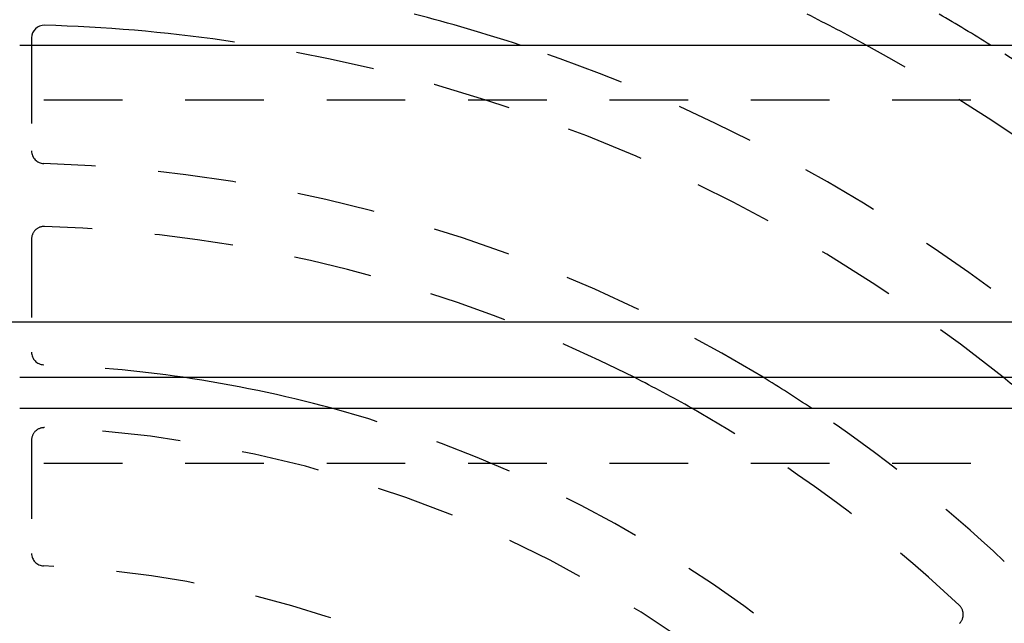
# Model space of a CAD drawing. Extents: x 3.3 to 34.5, y 1 to 22.4.
# Tile 24 of 34: x 9.9 to 11.4, y 8.9 to 9.8. Entities that reach past the tile are written whole.
import ezdxf

# ---------------------------------------------------------------- set-up
doc = ezdxf.new("R2010")
doc.units = 0
doc.linetypes.add('HIDDEN', pattern=[0.1875, 0.125, -0.0625])
doc.layers.add('ACSRY', color=30, linetype='CONTINUOUS')

msp = doc.modelspace()

# ---------------------------------------------------------------- linework, layer by layer
at = {"layer": 'ACSRY', "color": 30, "linetype": 'CONTINUOUS'}
for p, q in [((9.8914, 9.7968), (9.8914, 9.7852)), ((9.8725, 9.7852), (12.511, 9.7852)), ((15.279, 9.3442), (4.404, 9.3442)), ((9.8725, 9.2566), (12.511, 9.2566)), ((9.8725, 9.2072), (12.511, 9.2072))]:
    msp.add_line(p, q, dxfattribs=at)
at = {"layer": 'ACSRY', "color": 30, "linetype": 'HIDDEN'}
for p, q in [((9.8914, 9.7852), (9.8914, 9.6167)), ((12.511, 9.6976), (9.8725, 9.6976)), ((9.8914, 9.4766), (9.8914, 9.2965)), ((9.8914, 9.1564), (9.8914, 8.9763)), ((12.511, 9.1196), (9.8725, 9.1196))]:
    msp.add_line(p, q, dxfattribs=at)
at = {"layer": 'ACSRY', "color": 30, "linetype": 'CONTINUOUS'}
for centre, radius, start, end in [((9.8414, 7.2677), 2.65, 71.8051, 75.6064), ((9.8414, 7.2677), 2.87, 61.3038, 63.4266), ((9.8414, 7.2677), 2.97, 57.9562, 59.797), ((9.9114, 9.7968), 0.02, 88.4145, 180), ((9.8414, 7.2677), 2.55, 81.9754, 88.4145), ((9.8414, 7.2677), 2.01, 74.7801, 81.6747), ((9.8414, 7.2677), 2.23, 60.4274, 63.1063), ((9.8414, 7.2677), 2.33, 56.3464, 58.6021), ((9.8414, 7.2677), 2.55, 49.5161, 51.2541)]:
    msp.add_arc(centre, radius, start, end, dxfattribs=at)
at = {"layer": 'ACSRY', "color": 30, "linetype": 'HIDDEN'}
for centre, radius, start, end in [((9.8414, 7.2677), 2.55, 51.2541, 81.9754), ((9.8414, 7.2677), 2.65, 48.6335, 71.8051), ((9.8414, 7.2677), 2.87, 46.4074, 61.3038), ((9.8414, 7.2677), 2.97, 46.3415, 57.9562), ((9.9114, 9.6167), 0.02, 180, 268.2931), ((9.8414, 7.2677), 2.33, 58.6021, 88.2931), ((9.9114, 9.4766), 0.02, 88.1849, 180), ((9.8414, 7.2677), 2.23, 63.1063, 88.1849), ((9.9114, 9.2965), 0.02, 180, 268.0239), ((9.8414, 7.2677), 2.01, 81.6747, 88.0239), ((9.8414, 7.2677), 2.01, 46.9761, 74.7801), ((9.8414, 7.2677), 2.23, 46.8151, 60.4274), ((9.8414, 7.2677), 2.33, 46.7069, 56.3464), ((9.9114, 9.1564), 0.02, 87.8774, 180), ((9.8414, 7.2677), 1.91, 47.6164, 87.8774), ((9.9114, 8.9763), 0.02, 180, 267.6539), ((9.8414, 7.2677), 1.69, 56.5954, 87.6539), ((11.3539, 8.8792), 0.02, 314.9991, 46.815)]:
    msp.add_arc(centre, radius, start, end, dxfattribs=at)

doc.saveas('drawing.dxf')
